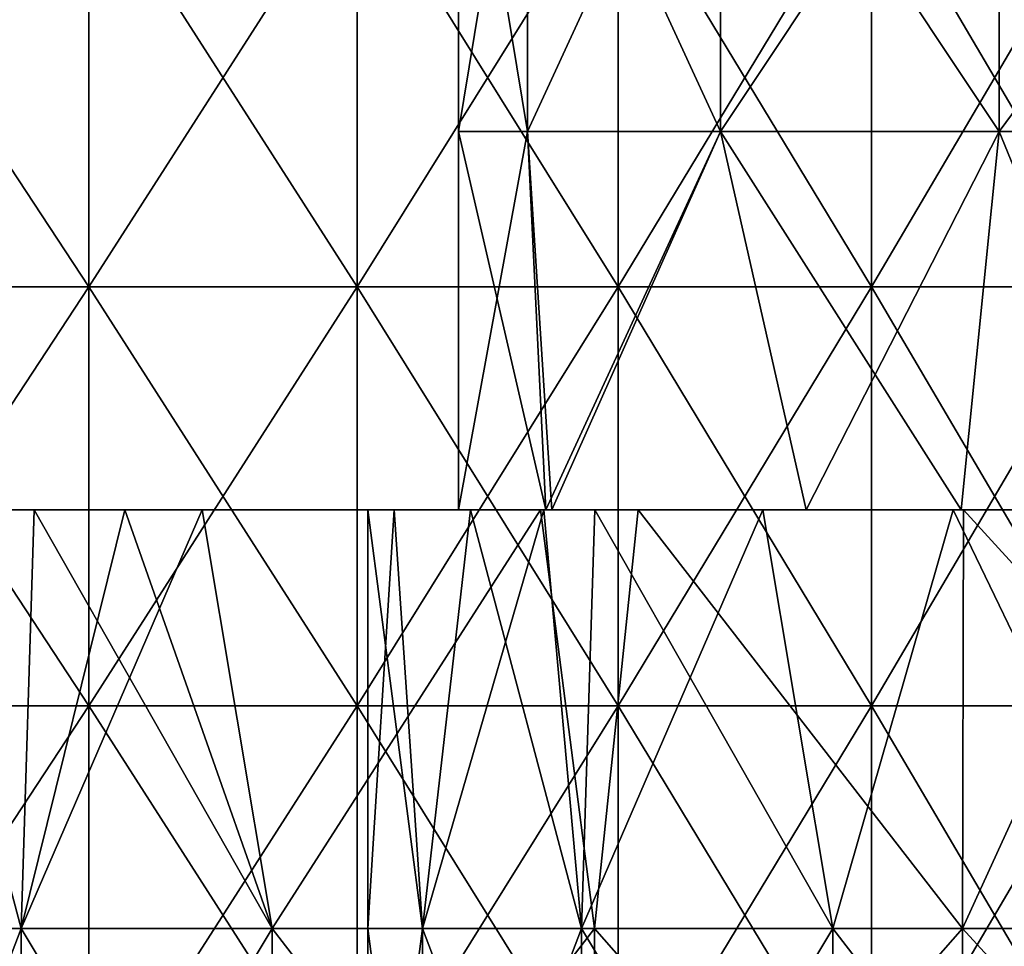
# Model space of a CAD drawing. Header units: inches. Extents: x -3.56 to 3.56, y -0.38 to 0.62.
# Tile 238 of 256: x 2.69 to 2.88, y 0.1 to 0.28. Entities that reach past the tile are written whole.
import ezdxf

# ---------------------------------------------------------------- set-up
doc = ezdxf.new("R2010")
doc.units = ezdxf.units.IN
doc.header["$LTSCALE"] = 65.185185
doc.header["$MEASUREMENT"] = 0
for name, color, linetype in [('2', 7, 'CONTINUOUS'), ('30', 7, 'CONTINUOUS'), ('31', 7, 'CONTINUOUS'), ('38', 7, 'CONTINUOUS'), ('39', 7, 'CONTINUOUS'), ('42', 7, 'CONTINUOUS'), ('43', 7, 'CONTINUOUS'), ('8', 7, 'CONTINUOUS')]:
    doc.layers.add(name, color=color, linetype=linetype)

msp = doc.modelspace()

# ---------------------------------------------------------------- linework, layer by layer
at = {"layer": '2', "color": 13, "linetype": 'Continuous', "true_color": 0xd67263}
for points in [[(2.7058, 0.23014, -2.31734), (2.65315, 0.23014, -2.37744), (2.7058, 0.31022, -2.31734), (2.7058, 0.23014, -2.31734)], [(2.7058, 0.31022, -2.31734), (2.65315, 0.23014, -2.37744), (2.65315, 0.31022, -2.37744), (2.7058, 0.31022, -2.31734)], [(2.65315, 0.23014, 2.37744), (2.7058, 0.23014, 2.31734), (2.65315, 0.31022, 2.37744), (2.65315, 0.23014, 2.37744)], [(2.65315, 0.31022, 2.37744), (2.7058, 0.23014, 2.31734), (2.7058, 0.31022, 2.31734), (2.65315, 0.31022, 2.37744)], [(2.75709, 0.23014, -2.25608), (2.7058, 0.23014, -2.31734), (2.75709, 0.31022, -2.25608), (2.75709, 0.23014, -2.25608)], [(2.75709, 0.31022, -2.25608), (2.7058, 0.23014, -2.31734), (2.7058, 0.31022, -2.31734), (2.75709, 0.31022, -2.25608)], [(2.7058, 0.23014, 2.31734), (2.75709, 0.23014, 2.25608), (2.7058, 0.31022, 2.31734), (2.7058, 0.23014, 2.31734)], [(2.7058, 0.31022, 2.31734), (2.75709, 0.23014, 2.25608), (2.75709, 0.31022, 2.25608), (2.7058, 0.31022, 2.31734)], [(2.80699, 0.23014, -2.19368), (2.75709, 0.23014, -2.25608), (2.80699, 0.31022, -2.19368), (2.80699, 0.23014, -2.19368)], [(2.80699, 0.31022, -2.19368), (2.75709, 0.23014, -2.25608), (2.75709, 0.31022, -2.25608), (2.80699, 0.31022, -2.19368)], [(2.75709, 0.23014, 2.25608), (2.80699, 0.23014, 2.19368), (2.75709, 0.31022, 2.25608), (2.75709, 0.23014, 2.25608)], [(2.75709, 0.31022, 2.25608), (2.80699, 0.23014, 2.19368), (2.80699, 0.31022, 2.19368), (2.75709, 0.31022, 2.25608)], [(2.85547, 0.23014, -2.13018), (2.80699, 0.23014, -2.19368), (2.85547, 0.31022, -2.13018), (2.85547, 0.23014, -2.13018)], [(2.85547, 0.31022, -2.13018), (2.80699, 0.23014, -2.19368), (2.80699, 0.31022, -2.19368), (2.85547, 0.31022, -2.13018)], [(2.80699, 0.23014, 2.19368), (2.85547, 0.23014, 2.13018), (2.80699, 0.31022, 2.19368), (2.80699, 0.23014, 2.19368)], [(2.80699, 0.31022, 2.19368), (2.85547, 0.23014, 2.13018), (2.85547, 0.31022, 2.13018), (2.80699, 0.31022, 2.19368)], [(2.90253, 0.23014, -2.06561), (2.85547, 0.23014, -2.13018), (2.90253, 0.31022, -2.06561), (2.90253, 0.23014, -2.06561)], [(2.90253, 0.31022, -2.06561), (2.85547, 0.23014, -2.13018), (2.85547, 0.31022, -2.13018), (2.90253, 0.31022, -2.06561)], [(2.85547, 0.23014, 2.13018), (2.90253, 0.23014, 2.06561), (2.85547, 0.31022, 2.13018), (2.85547, 0.23014, 2.13018)], [(2.85547, 0.31022, 2.13018), (2.90253, 0.23014, 2.06561), (2.90253, 0.31022, 2.06561), (2.85547, 0.31022, 2.13018)], [(2.7058, 0.15006, -2.31734), (2.65315, 0.15006, -2.37744), (2.7058, 0.23014, -2.31734), (2.7058, 0.15006, -2.31734)], [(2.7058, 0.23014, -2.31734), (2.65315, 0.15006, -2.37744), (2.65315, 0.23014, -2.37744), (2.7058, 0.23014, -2.31734)], [(2.65315, 0.15006, 2.37744), (2.7058, 0.15006, 2.31734), (2.65315, 0.23014, 2.37744), (2.65315, 0.15006, 2.37744)], [(2.65315, 0.23014, 2.37744), (2.7058, 0.15006, 2.31734), (2.7058, 0.23014, 2.31734), (2.65315, 0.23014, 2.37744)], [(2.75709, 0.15006, -2.25608), (2.7058, 0.15006, -2.31734), (2.75709, 0.23014, -2.25608), (2.75709, 0.15006, -2.25608)], [(2.75709, 0.23014, -2.25608), (2.7058, 0.15006, -2.31734), (2.7058, 0.23014, -2.31734), (2.75709, 0.23014, -2.25608)], [(2.7058, 0.15006, 2.31734), (2.75709, 0.15006, 2.25608), (2.7058, 0.23014, 2.31734), (2.7058, 0.15006, 2.31734)], [(2.7058, 0.23014, 2.31734), (2.75709, 0.15006, 2.25608), (2.75709, 0.23014, 2.25608), (2.7058, 0.23014, 2.31734)], [(2.80699, 0.15006, -2.19368), (2.75709, 0.15006, -2.25608), (2.80699, 0.23014, -2.19368), (2.80699, 0.15006, -2.19368)], [(2.80699, 0.23014, -2.19368), (2.75709, 0.15006, -2.25608), (2.75709, 0.23014, -2.25608), (2.80699, 0.23014, -2.19368)], [(2.75709, 0.15006, 2.25608), (2.80699, 0.15006, 2.19368), (2.75709, 0.23014, 2.25608), (2.75709, 0.15006, 2.25608)], [(2.75709, 0.23014, 2.25608), (2.80699, 0.15006, 2.19368), (2.80699, 0.23014, 2.19368), (2.75709, 0.23014, 2.25608)], [(2.85547, 0.15006, -2.13018), (2.80699, 0.15006, -2.19368), (2.85547, 0.23014, -2.13018), (2.85547, 0.15006, -2.13018)], [(2.85547, 0.23014, -2.13018), (2.80699, 0.15006, -2.19368), (2.80699, 0.23014, -2.19368), (2.85547, 0.23014, -2.13018)], [(2.80699, 0.15006, 2.19368), (2.85547, 0.15006, 2.13018), (2.80699, 0.23014, 2.19368), (2.80699, 0.15006, 2.19368)], [(2.80699, 0.23014, 2.19368), (2.85547, 0.15006, 2.13018), (2.85547, 0.23014, 2.13018), (2.80699, 0.23014, 2.19368)], [(2.90253, 0.15006, -2.06561), (2.85547, 0.15006, -2.13018), (2.90253, 0.23014, -2.06561), (2.90253, 0.15006, -2.06561)], [(2.90253, 0.23014, -2.06561), (2.85547, 0.15006, -2.13018), (2.85547, 0.23014, -2.13018), (2.90253, 0.23014, -2.06561)], [(2.85547, 0.15006, 2.13018), (2.90253, 0.15006, 2.06561), (2.85547, 0.23014, 2.13018), (2.85547, 0.15006, 2.13018)], [(2.85547, 0.23014, 2.13018), (2.90253, 0.15006, 2.06561), (2.90253, 0.23014, 2.06561), (2.85547, 0.23014, 2.13018)], [(2.7058, 0.06998, -2.31734), (2.65315, 0.06998, -2.37744), (2.7058, 0.15006, -2.31734), (2.7058, 0.06998, -2.31734)], [(2.7058, 0.15006, -2.31734), (2.65315, 0.06998, -2.37744), (2.65315, 0.15006, -2.37744), (2.7058, 0.15006, -2.31734)], [(2.65315, 0.06998, 2.37744), (2.7058, 0.06998, 2.31734), (2.65315, 0.15006, 2.37744), (2.65315, 0.06998, 2.37744)], [(2.65315, 0.15006, 2.37744), (2.7058, 0.06998, 2.31734), (2.7058, 0.15006, 2.31734), (2.65315, 0.15006, 2.37744)], [(2.75709, 0.06998, -2.25608), (2.7058, 0.06998, -2.31734), (2.75709, 0.15006, -2.25608), (2.75709, 0.06998, -2.25608)], [(2.75709, 0.15006, -2.25608), (2.7058, 0.06998, -2.31734), (2.7058, 0.15006, -2.31734), (2.75709, 0.15006, -2.25608)], [(2.7058, 0.06998, 2.31734), (2.75709, 0.06998, 2.25608), (2.7058, 0.15006, 2.31734), (2.7058, 0.06998, 2.31734)], [(2.7058, 0.15006, 2.31734), (2.75709, 0.06998, 2.25608), (2.75709, 0.15006, 2.25608), (2.7058, 0.15006, 2.31734)], [(2.80699, 0.06998, -2.19368), (2.75709, 0.06998, -2.25608), (2.80699, 0.15006, -2.19368), (2.80699, 0.06998, -2.19368)], [(2.80699, 0.15006, -2.19368), (2.75709, 0.06998, -2.25608), (2.75709, 0.15006, -2.25608), (2.80699, 0.15006, -2.19368)], [(2.75709, 0.06998, 2.25608), (2.80699, 0.06998, 2.19368), (2.75709, 0.15006, 2.25608), (2.75709, 0.06998, 2.25608)], [(2.75709, 0.15006, 2.25608), (2.80699, 0.06998, 2.19368), (2.80699, 0.15006, 2.19368), (2.75709, 0.15006, 2.25608)], [(2.85547, 0.06998, -2.13018), (2.80699, 0.06998, -2.19368), (2.85547, 0.15006, -2.13018), (2.85547, 0.06998, -2.13018)], [(2.85547, 0.15006, -2.13018), (2.80699, 0.06998, -2.19368), (2.80699, 0.15006, -2.19368), (2.85547, 0.15006, -2.13018)], [(2.80699, 0.06998, 2.19368), (2.85547, 0.06998, 2.13018), (2.80699, 0.15006, 2.19368), (2.80699, 0.06998, 2.19368)], [(2.80699, 0.15006, 2.19368), (2.85547, 0.06998, 2.13018), (2.85547, 0.15006, 2.13018), (2.80699, 0.15006, 2.19368)], [(2.90253, 0.06998, -2.06561), (2.85547, 0.06998, -2.13018), (2.90253, 0.15006, -2.06561), (2.90253, 0.06998, -2.06561)], [(2.90253, 0.15006, -2.06561), (2.85547, 0.06998, -2.13018), (2.85547, 0.15006, -2.13018), (2.90253, 0.15006, -2.06561)], [(2.85547, 0.06998, 2.13018), (2.90253, 0.06998, 2.06561), (2.85547, 0.15006, 2.13018), (2.85547, 0.06998, 2.13018)], [(2.85547, 0.15006, 2.13018), (2.90253, 0.06998, 2.06561), (2.90253, 0.15006, 2.06561), (2.85547, 0.15006, 2.13018)]]:
    msp.add_3dface(points, dxfattribs=at)
at = {"layer": '30', "color": 13, "linetype": 'Continuous', "true_color": 0xd67263}
for points in [[(2.77649, 0.25984, 1.35672), (2.78966, 0.25984, 1.29901), (2.77649, 0.33992, 1.35672), (2.77649, 0.25984, 1.35672)], [(2.77649, 0.33992, 1.35672), (2.78966, 0.25984, 1.29901), (2.78966, 0.33992, 1.29901), (2.77649, 0.33992, 1.35672)], [(2.78966, 0.25984, 1.29901), (2.82656, 0.25984, 1.25273), (2.78966, 0.33992, 1.29901), (2.78966, 0.25984, 1.29901)], [(2.78966, 0.33992, 1.29901), (2.82656, 0.25984, 1.25273), (2.82656, 0.33992, 1.25273), (2.78966, 0.33992, 1.29901)], [(2.82656, 0.25984, 1.25273), (2.87989, 0.25984, 1.22705), (2.82656, 0.33992, 1.25273), (2.82656, 0.25984, 1.25273)], [(2.82656, 0.33992, 1.25273), (2.87989, 0.25984, 1.22705), (2.87989, 0.33992, 1.22705), (2.82656, 0.33992, 1.25273)], [(2.87989, 0.25984, 1.22705), (2.93908, 0.25984, 1.22705), (2.87989, 0.33992, 1.22705), (2.87989, 0.25984, 1.22705)], [(2.87989, 0.33992, 1.22705), (2.93908, 0.25984, 1.22705), (2.93908, 0.33992, 1.22705), (2.87989, 0.33992, 1.22705)], [(2.77649, 0.25984, 1.35672), (2.77649, 0.1875, 1.35672), (2.79321, 0.1875, 1.2922), (2.77649, 0.25984, 1.35672)], [(2.78966, 0.25984, 1.29901), (2.77649, 0.25984, 1.35672), (2.79321, 0.1875, 1.2922), (2.78966, 0.25984, 1.29901)], [(2.82656, 0.25984, 1.25273), (2.78966, 0.25984, 1.29901), (2.79435, 0.1875, 1.29018), (2.82656, 0.25984, 1.25273)], [(2.79435, 0.1875, 1.29018), (2.78966, 0.25984, 1.29901), (2.79321, 0.1875, 1.2922), (2.79435, 0.1875, 1.29018)], [(2.84296, 0.1875, 1.24158), (2.82656, 0.25984, 1.25273), (2.79435, 0.1875, 1.29018), (2.84296, 0.1875, 1.24158)], [(2.87989, 0.25984, 1.22705), (2.82656, 0.25984, 1.25273), (2.87262, 0.1875, 1.22893), (2.87989, 0.25984, 1.22705)], [(2.87262, 0.1875, 1.22893), (2.82656, 0.25984, 1.25273), (2.84296, 0.1875, 1.24158), (2.87262, 0.1875, 1.22893)], [(2.90949, 0.1875, 1.22372), (2.87989, 0.25984, 1.22705), (2.87262, 0.1875, 1.22893), (2.90949, 0.1875, 1.22372)], [(2.93908, 0.25984, 1.22705), (2.87989, 0.25984, 1.22705), (2.90949, 0.1875, 1.22372), (2.93908, 0.25984, 1.22705)]]:
    msp.add_3dface(points, dxfattribs=at)
at = {"layer": '31', "color": 13, "linetype": 'Continuous', "true_color": 0xd67263}
for points in [[(2.77649, 0.25984, 1.35672), (2.77649, 0.33992, 1.35672), (2.78966, 0.33992, 1.41442), (2.77649, 0.25984, 1.35672)], [(2.78966, 0.25984, 1.41442), (2.77649, 0.25984, 1.35672), (2.78966, 0.33992, 1.41442), (2.78966, 0.25984, 1.41442)], [(2.82656, 0.25984, 1.4607), (2.78966, 0.25984, 1.41442), (2.82656, 0.33992, 1.4607), (2.82656, 0.25984, 1.4607)], [(2.82656, 0.33992, 1.4607), (2.78966, 0.25984, 1.41442), (2.78966, 0.33992, 1.41442), (2.82656, 0.33992, 1.4607)], [(2.87989, 0.25984, 1.48638), (2.82656, 0.25984, 1.4607), (2.87989, 0.33992, 1.48638), (2.87989, 0.25984, 1.48638)], [(2.87989, 0.33992, 1.48638), (2.82656, 0.25984, 1.4607), (2.82656, 0.33992, 1.4607), (2.87989, 0.33992, 1.48638)], [(2.93908, 0.25984, 1.48638), (2.87989, 0.25984, 1.48638), (2.93908, 0.33992, 1.48638), (2.93908, 0.25984, 1.48638)], [(2.93908, 0.33992, 1.48638), (2.87989, 0.25984, 1.48638), (2.87989, 0.33992, 1.48638), (2.93908, 0.33992, 1.48638)], [(2.77649, 0.1875, 1.35672), (2.77649, 0.25984, 1.35672), (2.78966, 0.25984, 1.41442), (2.77649, 0.1875, 1.35672)], [(2.77649, 0.1875, 1.35672), (2.78966, 0.25984, 1.41442), (2.79321, 0.1875, 1.42123), (2.77649, 0.1875, 1.35672)], [(2.78966, 0.25984, 1.41442), (2.82656, 0.25984, 1.4607), (2.79321, 0.1875, 1.42123), (2.78966, 0.25984, 1.41442)], [(2.79321, 0.1875, 1.42123), (2.82656, 0.25984, 1.4607), (2.79435, 0.1875, 1.42325), (2.79321, 0.1875, 1.42123)], [(2.79435, 0.1875, 1.42325), (2.82656, 0.25984, 1.4607), (2.84296, 0.1875, 1.47185), (2.79435, 0.1875, 1.42325)], [(2.82656, 0.25984, 1.4607), (2.87989, 0.25984, 1.48638), (2.84296, 0.1875, 1.47185), (2.82656, 0.25984, 1.4607)], [(2.84296, 0.1875, 1.47185), (2.87989, 0.25984, 1.48638), (2.87262, 0.1875, 1.4845), (2.84296, 0.1875, 1.47185)], [(2.87262, 0.1875, 1.4845), (2.87989, 0.25984, 1.48638), (2.90949, 0.1875, 1.48972), (2.87262, 0.1875, 1.4845)], [(2.87989, 0.25984, 1.48638), (2.93908, 0.25984, 1.48638), (2.90949, 0.1875, 1.48972), (2.87989, 0.25984, 1.48638)]]:
    msp.add_3dface(points, dxfattribs=at)
at = {"layer": '38', "color": 13, "linetype": 'Continuous', "true_color": 0xd67263}
for points in [[(2.76418, 0.1875, -1.14848), (2.75916, 0.1875, -1.09798), (2.76959, 0.1075, -1.17052), (2.76418, 0.1875, -1.14848)], [(2.75916, 0.1875, -1.09798), (2.75916, 0.1075, -1.09798), (2.76959, 0.1075, -1.17052), (2.75916, 0.1875, -1.09798)], [(2.77877, 0.1875, -1.19645), (2.76418, 0.1875, -1.14848), (2.76959, 0.1075, -1.17052), (2.77877, 0.1875, -1.19645)], [(2.77877, 0.1875, -1.19645), (2.76959, 0.1075, -1.17052), (2.80004, 0.1075, -1.23719), (2.77877, 0.1875, -1.19645)], [(2.79282, 0.1875, -1.22523), (2.77877, 0.1875, -1.19645), (2.80004, 0.1075, -1.23719), (2.79282, 0.1875, -1.22523)], [(2.80253, 0.1875, -1.24099), (2.79282, 0.1875, -1.22523), (2.80004, 0.1075, -1.23719), (2.80253, 0.1875, -1.24099)], [(2.80253, 0.1875, -1.24099), (2.80004, 0.1075, -1.23719), (2.84804, 0.1075, -1.29258), (2.80253, 0.1875, -1.24099)], [(2.83466, 0.1875, -1.28011), (2.80253, 0.1875, -1.24099), (2.84804, 0.1075, -1.29258), (2.83466, 0.1875, -1.28011)], [(2.87106, 0.1875, -1.31031), (2.83466, 0.1875, -1.28011), (2.84804, 0.1075, -1.29258), (2.87106, 0.1875, -1.31031)], [(2.87106, 0.1875, -1.31031), (2.84804, 0.1075, -1.29258), (2.90969, 0.1075, -1.33221), (2.87106, 0.1875, -1.31031)], [(2.91805, 0.1875, -1.33584), (2.87106, 0.1875, -1.31031), (2.90969, 0.1075, -1.33221), (2.91805, 0.1875, -1.33584)], [(2.75916, 0.02742, -1.09798), (2.76959, 0.02742, -1.17052), (2.75916, 0.1075, -1.09798), (2.75916, 0.02742, -1.09798)], [(2.75916, 0.1075, -1.09798), (2.76959, 0.02742, -1.17052), (2.76959, 0.1075, -1.17052), (2.75916, 0.1075, -1.09798)], [(2.76959, 0.02742, -1.17052), (2.80004, 0.02742, -1.23719), (2.76959, 0.1075, -1.17052), (2.76959, 0.02742, -1.17052)], [(2.76959, 0.1075, -1.17052), (2.80004, 0.02742, -1.23719), (2.80004, 0.1075, -1.23719), (2.76959, 0.1075, -1.17052)], [(2.80004, 0.02742, -1.23719), (2.84804, 0.02742, -1.29258), (2.80004, 0.1075, -1.23719), (2.80004, 0.02742, -1.23719)], [(2.80004, 0.1075, -1.23719), (2.84804, 0.02742, -1.29258), (2.84804, 0.1075, -1.29258), (2.80004, 0.1075, -1.23719)], [(2.84804, 0.02742, -1.29258), (2.90969, 0.02742, -1.33221), (2.84804, 0.1075, -1.29258), (2.84804, 0.02742, -1.29258)], [(2.84804, 0.1075, -1.29258), (2.90969, 0.02742, -1.33221), (2.90969, 0.1075, -1.33221), (2.84804, 0.1075, -1.29258)]]:
    msp.add_3dface(points, dxfattribs=at)
at = {"layer": '39', "color": 13, "linetype": 'Continuous', "true_color": 0xd67263}
for points in [[(2.75916, 0.1875, -1.09798), (2.76418, 0.1875, -1.04747), (2.75916, 0.1075, -1.09798), (2.75916, 0.1875, -1.09798)], [(2.75916, 0.1075, -1.09798), (2.76418, 0.1875, -1.04747), (2.76959, 0.1075, -1.02543), (2.75916, 0.1075, -1.09798)], [(2.76418, 0.1875, -1.04747), (2.77877, 0.1875, -0.9995), (2.76959, 0.1075, -1.02543), (2.76418, 0.1875, -1.04747)], [(2.77877, 0.1875, -0.9995), (2.79282, 0.1875, -0.97072), (2.76959, 0.1075, -1.02543), (2.77877, 0.1875, -0.9995)], [(2.79282, 0.1875, -0.97072), (2.80004, 0.1075, -0.95876), (2.76959, 0.1075, -1.02543), (2.79282, 0.1875, -0.97072)], [(2.79282, 0.1875, -0.97072), (2.80253, 0.1875, -0.95496), (2.80004, 0.1075, -0.95876), (2.79282, 0.1875, -0.97072)], [(2.80253, 0.1875, -0.95496), (2.83466, 0.1875, -0.91584), (2.80004, 0.1075, -0.95876), (2.80253, 0.1875, -0.95496)], [(2.83466, 0.1875, -0.91584), (2.84804, 0.1075, -0.90337), (2.80004, 0.1075, -0.95876), (2.83466, 0.1875, -0.91584)], [(2.83466, 0.1875, -0.91584), (2.87106, 0.1875, -0.88564), (2.84804, 0.1075, -0.90337), (2.83466, 0.1875, -0.91584)], [(2.87106, 0.1875, -0.88564), (2.90969, 0.1075, -0.86374), (2.84804, 0.1075, -0.90337), (2.87106, 0.1875, -0.88564)], [(2.87106, 0.1875, -0.88564), (2.91805, 0.1875, -0.86011), (2.90969, 0.1075, -0.86374), (2.87106, 0.1875, -0.88564)], [(2.75916, 0.02742, -1.09798), (2.75916, 0.1075, -1.09798), (2.76959, 0.1075, -1.02543), (2.75916, 0.02742, -1.09798)], [(2.76959, 0.02742, -1.02543), (2.75916, 0.02742, -1.09798), (2.76959, 0.1075, -1.02543), (2.76959, 0.02742, -1.02543)], [(2.80004, 0.02742, -0.95876), (2.76959, 0.02742, -1.02543), (2.80004, 0.1075, -0.95876), (2.80004, 0.02742, -0.95876)], [(2.80004, 0.1075, -0.95876), (2.76959, 0.02742, -1.02543), (2.76959, 0.1075, -1.02543), (2.80004, 0.1075, -0.95876)], [(2.84804, 0.02742, -0.90337), (2.80004, 0.02742, -0.95876), (2.84804, 0.1075, -0.90337), (2.84804, 0.02742, -0.90337)], [(2.84804, 0.1075, -0.90337), (2.80004, 0.02742, -0.95876), (2.80004, 0.1075, -0.95876), (2.84804, 0.1075, -0.90337)], [(2.90969, 0.02742, -0.86374), (2.84804, 0.02742, -0.90337), (2.90969, 0.1075, -0.86374), (2.90969, 0.02742, -0.86374)], [(2.90969, 0.1075, -0.86374), (2.84804, 0.02742, -0.90337), (2.84804, 0.1075, -0.90337), (2.90969, 0.1075, -0.86374)]]:
    msp.add_3dface(points, dxfattribs=at)
at = {"layer": '42', "color": 13, "linetype": 'Continuous', "true_color": 0xd67263}
for points in [[(2.6716, 0.1875, 1.25824), (2.66242, 0.1075, 1.28417), (2.69287, 0.1075, 1.2175), (2.6716, 0.1875, 1.25824)], [(2.69536, 0.1875, 1.2137), (2.6716, 0.1875, 1.25824), (2.69287, 0.1075, 1.2175), (2.69536, 0.1875, 1.2137)], [(2.69536, 0.1875, 1.2137), (2.69287, 0.1075, 1.2175), (2.74086, 0.1075, 1.16211), (2.69536, 0.1875, 1.2137)], [(2.71273, 0.1875, 1.19067), (2.69536, 0.1875, 1.2137), (2.74086, 0.1075, 1.16211), (2.71273, 0.1875, 1.19067)], [(2.72749, 0.1875, 1.17459), (2.71273, 0.1875, 1.19067), (2.74086, 0.1075, 1.16211), (2.72749, 0.1875, 1.17459)], [(2.7922, 0.1875, 1.12749), (2.72749, 0.1875, 1.17459), (2.74086, 0.1075, 1.16211), (2.7922, 0.1875, 1.12749)], [(2.7922, 0.1875, 1.12749), (2.74086, 0.1075, 1.16211), (2.80252, 0.1075, 1.12249), (2.7922, 0.1875, 1.12749)], [(2.81087, 0.1875, 1.11886), (2.7922, 0.1875, 1.12749), (2.80252, 0.1075, 1.12249), (2.81087, 0.1875, 1.11886)], [(2.81087, 0.1875, 1.11886), (2.80252, 0.1075, 1.12249), (2.87284, 0.1075, 1.10184), (2.81087, 0.1875, 1.11886)], [(2.87306, 0.1875, 1.10181), (2.81087, 0.1875, 1.11886), (2.87284, 0.1075, 1.10184), (2.87306, 0.1875, 1.10181)], [(2.87306, 0.1875, 1.10181), (2.87284, 0.1075, 1.10184), (2.94613, 0.1075, 1.10184), (2.87306, 0.1875, 1.10181)], [(2.90949, 0.1875, 1.09926), (2.87306, 0.1875, 1.10181), (2.94613, 0.1075, 1.10184), (2.90949, 0.1875, 1.09926)], [(2.66242, 0.02742, 1.28417), (2.69287, 0.02742, 1.2175), (2.66242, 0.1075, 1.28417), (2.66242, 0.02742, 1.28417)], [(2.66242, 0.1075, 1.28417), (2.69287, 0.02742, 1.2175), (2.69287, 0.1075, 1.2175), (2.66242, 0.1075, 1.28417)], [(2.69287, 0.02742, 1.2175), (2.74086, 0.02742, 1.16211), (2.69287, 0.1075, 1.2175), (2.69287, 0.02742, 1.2175)], [(2.69287, 0.1075, 1.2175), (2.74086, 0.02742, 1.16211), (2.74086, 0.1075, 1.16211), (2.69287, 0.1075, 1.2175)], [(2.74086, 0.02742, 1.16211), (2.80252, 0.02742, 1.12249), (2.74086, 0.1075, 1.16211), (2.74086, 0.02742, 1.16211)], [(2.74086, 0.1075, 1.16211), (2.80252, 0.02742, 1.12249), (2.80252, 0.1075, 1.12249), (2.74086, 0.1075, 1.16211)], [(2.80252, 0.02742, 1.12249), (2.87284, 0.02742, 1.10184), (2.80252, 0.1075, 1.12249), (2.80252, 0.02742, 1.12249)], [(2.80252, 0.1075, 1.12249), (2.87284, 0.02742, 1.10184), (2.87284, 0.1075, 1.10184), (2.80252, 0.1075, 1.12249)], [(2.87284, 0.02742, 1.10184), (2.94613, 0.02742, 1.10184), (2.87284, 0.1075, 1.10184), (2.87284, 0.02742, 1.10184)], [(2.87284, 0.1075, 1.10184), (2.94613, 0.02742, 1.10184), (2.94613, 0.1075, 1.10184), (2.87284, 0.1075, 1.10184)]]:
    msp.add_3dface(points, dxfattribs=at)
at = {"layer": '43', "color": 13, "linetype": 'Continuous', "true_color": 0xd67263}
for points in [[(2.6716, 0.1875, 1.45519), (2.69287, 0.1075, 1.49593), (2.66242, 0.1075, 1.42926), (2.6716, 0.1875, 1.45519)], [(2.6716, 0.1875, 1.45519), (2.69536, 0.1875, 1.49973), (2.69287, 0.1075, 1.49593), (2.6716, 0.1875, 1.45519)], [(2.69536, 0.1875, 1.49973), (2.71273, 0.1875, 1.52276), (2.69287, 0.1075, 1.49593), (2.69536, 0.1875, 1.49973)], [(2.71273, 0.1875, 1.52276), (2.72749, 0.1875, 1.53885), (2.69287, 0.1075, 1.49593), (2.71273, 0.1875, 1.52276)], [(2.72749, 0.1875, 1.53885), (2.74086, 0.1075, 1.55132), (2.69287, 0.1075, 1.49593), (2.72749, 0.1875, 1.53885)], [(2.72749, 0.1875, 1.53885), (2.7922, 0.1875, 1.58594), (2.74086, 0.1075, 1.55132), (2.72749, 0.1875, 1.53885)], [(2.7922, 0.1875, 1.58594), (2.80252, 0.1075, 1.59095), (2.74086, 0.1075, 1.55132), (2.7922, 0.1875, 1.58594)], [(2.7922, 0.1875, 1.58594), (2.81087, 0.1875, 1.59458), (2.80252, 0.1075, 1.59095), (2.7922, 0.1875, 1.58594)], [(2.81087, 0.1875, 1.59458), (2.87284, 0.1075, 1.6116), (2.80252, 0.1075, 1.59095), (2.81087, 0.1875, 1.59458)], [(2.81087, 0.1875, 1.59458), (2.87306, 0.1875, 1.61163), (2.87284, 0.1075, 1.6116), (2.81087, 0.1875, 1.59458)], [(2.87306, 0.1875, 1.61163), (2.90949, 0.1875, 1.61418), (2.87284, 0.1075, 1.6116), (2.87306, 0.1875, 1.61163)], [(2.90949, 0.1875, 1.61418), (2.94613, 0.1075, 1.6116), (2.87284, 0.1075, 1.6116), (2.90949, 0.1875, 1.61418)], [(2.69287, 0.02742, 1.49593), (2.66242, 0.02742, 1.42926), (2.69287, 0.1075, 1.49593), (2.69287, 0.02742, 1.49593)], [(2.69287, 0.1075, 1.49593), (2.66242, 0.02742, 1.42926), (2.66242, 0.1075, 1.42926), (2.69287, 0.1075, 1.49593)], [(2.74086, 0.02742, 1.55132), (2.69287, 0.02742, 1.49593), (2.74086, 0.1075, 1.55132), (2.74086, 0.02742, 1.55132)], [(2.74086, 0.1075, 1.55132), (2.69287, 0.02742, 1.49593), (2.69287, 0.1075, 1.49593), (2.74086, 0.1075, 1.55132)], [(2.80252, 0.02742, 1.59095), (2.74086, 0.02742, 1.55132), (2.80252, 0.1075, 1.59095), (2.80252, 0.02742, 1.59095)], [(2.80252, 0.1075, 1.59095), (2.74086, 0.02742, 1.55132), (2.74086, 0.1075, 1.55132), (2.80252, 0.1075, 1.59095)], [(2.87284, 0.02742, 1.6116), (2.80252, 0.02742, 1.59095), (2.87284, 0.1075, 1.6116), (2.87284, 0.02742, 1.6116)], [(2.87284, 0.1075, 1.6116), (2.80252, 0.02742, 1.59095), (2.80252, 0.1075, 1.59095), (2.87284, 0.1075, 1.6116)], [(2.94613, 0.02742, 1.6116), (2.87284, 0.02742, 1.6116), (2.94613, 0.1075, 1.6116), (2.94613, 0.02742, 1.6116)], [(2.94613, 0.1075, 1.6116), (2.87284, 0.02742, 1.6116), (2.87284, 0.1075, 1.6116), (2.94613, 0.1075, 1.6116)]]:
    msp.add_3dface(points, dxfattribs=at)
at = {"layer": '8', "color": 13, "linetype": 'Continuous', "true_color": 0xd67263}
for points in [[(2.65701, 0.1875, 1.40722), (2.65199, 0.1875, 1.35672), (2.71368, 0.1875, 1.38978), (2.65701, 0.1875, 1.40722)], [(2.71368, 0.1875, 1.38978), (2.65199, 0.1875, 1.35672), (2.71368, 0.1875, 1.32365), (2.71368, 0.1875, 1.38978)], [(2.71368, 0.1875, 1.32365), (2.65199, 0.1875, 1.35672), (2.65701, 0.1875, 1.30621), (2.71368, 0.1875, 1.32365)], [(2.6716, 0.1875, 1.45519), (2.65701, 0.1875, 1.40722), (2.71368, 0.1875, 1.45591), (2.6716, 0.1875, 1.45519)], [(2.71368, 0.1875, 1.45591), (2.65701, 0.1875, 1.40722), (2.71368, 0.1875, 1.38978), (2.71368, 0.1875, 1.45591)], [(2.6716, 0.1875, 1.25824), (2.71368, 0.1875, 1.32365), (2.65701, 0.1875, 1.30621), (2.6716, 0.1875, 1.25824)], [(2.69536, 0.1875, 1.49973), (2.6716, 0.1875, 1.45519), (2.71368, 0.1875, 1.45591), (2.69536, 0.1875, 1.49973)], [(2.71368, 0.1875, 1.25752), (2.71368, 0.1875, 1.32365), (2.6716, 0.1875, 1.25824), (2.71368, 0.1875, 1.25752)], [(2.69536, 0.1875, 1.2137), (2.71368, 0.1875, 1.25752), (2.6716, 0.1875, 1.25824), (2.69536, 0.1875, 1.2137)], [(2.71273, 0.1875, 1.52276), (2.69536, 0.1875, 1.49973), (2.71368, 0.1875, 1.45591), (2.71273, 0.1875, 1.52276)], [(2.71273, 0.1875, 1.19067), (2.71368, 0.1875, 1.25752), (2.69536, 0.1875, 1.2137), (2.71273, 0.1875, 1.19067)], [(2.71273, 0.1875, 1.52276), (2.71368, 0.1875, 1.45591), (2.79376, 0.1875, 1.47508), (2.71273, 0.1875, 1.52276)], [(2.72749, 0.1875, 1.53885), (2.71273, 0.1875, 1.52276), (2.79376, 0.1875, 1.52911), (2.72749, 0.1875, 1.53885)], [(2.79376, 0.1875, 1.52911), (2.71273, 0.1875, 1.52276), (2.79376, 0.1875, 1.47508), (2.79376, 0.1875, 1.52911)], [(2.71368, 0.1875, 1.25752), (2.71273, 0.1875, 1.19067), (2.79376, 0.1875, 1.23835), (2.71368, 0.1875, 1.25752)], [(2.71273, 0.1875, 1.19067), (2.72749, 0.1875, 1.17459), (2.79376, 0.1875, 1.18432), (2.71273, 0.1875, 1.19067)], [(2.79376, 0.1875, 1.23835), (2.71273, 0.1875, 1.19067), (2.79376, 0.1875, 1.18432), (2.79376, 0.1875, 1.23835)], [(2.79321, 0.1875, 1.2922), (2.77649, 0.1875, 1.35672), (2.71368, 0.1875, 1.32365), (2.79321, 0.1875, 1.2922)], [(2.77649, 0.1875, 1.35672), (2.79321, 0.1875, 1.42123), (2.71368, 0.1875, 1.38978), (2.77649, 0.1875, 1.35672)], [(2.77649, 0.1875, 1.35672), (2.71368, 0.1875, 1.38978), (2.71368, 0.1875, 1.32365), (2.77649, 0.1875, 1.35672)], [(2.79321, 0.1875, 1.2922), (2.71368, 0.1875, 1.32365), (2.71368, 0.1875, 1.25752), (2.79321, 0.1875, 1.2922)], [(2.79321, 0.1875, 1.2922), (2.71368, 0.1875, 1.25752), (2.79376, 0.1875, 1.23835), (2.79321, 0.1875, 1.2922)], [(2.79321, 0.1875, 1.42123), (2.71368, 0.1875, 1.45591), (2.71368, 0.1875, 1.38978), (2.79321, 0.1875, 1.42123)], [(2.71368, 0.1875, 1.45591), (2.79321, 0.1875, 1.42123), (2.79376, 0.1875, 1.47508), (2.71368, 0.1875, 1.45591)], [(2.79376, 0.1875, 1.18432), (2.72749, 0.1875, 1.17459), (2.7922, 0.1875, 1.12749), (2.79376, 0.1875, 1.18432)], [(2.7922, 0.1875, 1.58594), (2.72749, 0.1875, 1.53885), (2.79376, 0.1875, 1.52911), (2.7922, 0.1875, 1.58594)], [(2.76418, 0.1875, -1.04747), (2.75916, 0.1875, -1.09798), (2.79376, 0.1875, -1.03469), (2.76418, 0.1875, -1.04747)], [(2.79376, 0.1875, -1.03469), (2.75916, 0.1875, -1.09798), (2.79376, 0.1875, -1.09798), (2.79376, 0.1875, -1.03469)], [(2.79376, 0.1875, -1.09798), (2.75916, 0.1875, -1.09798), (2.76418, 0.1875, -1.14848), (2.79376, 0.1875, -1.09798)], [(2.77877, 0.1875, -0.9995), (2.76418, 0.1875, -1.04747), (2.79376, 0.1875, -1.03469), (2.77877, 0.1875, -0.9995)], [(2.79376, 0.1875, -1.16126), (2.79376, 0.1875, -1.09798), (2.76418, 0.1875, -1.14848), (2.79376, 0.1875, -1.16126)], [(2.77877, 0.1875, -1.19645), (2.79376, 0.1875, -1.16126), (2.76418, 0.1875, -1.14848), (2.77877, 0.1875, -1.19645)], [(2.79282, 0.1875, -0.97072), (2.77877, 0.1875, -0.9995), (2.79376, 0.1875, -1.03469), (2.79282, 0.1875, -0.97072)], [(2.79282, 0.1875, -1.22523), (2.79376, 0.1875, -1.16126), (2.77877, 0.1875, -1.19645), (2.79282, 0.1875, -1.22523)], [(2.7922, 0.1875, 1.58594), (2.79376, 0.1875, 1.52911), (2.87384, 0.1875, 1.54362), (2.7922, 0.1875, 1.58594)], [(2.7922, 0.1875, 1.58594), (2.87384, 0.1875, 1.54362), (2.87306, 0.1875, 1.61163), (2.7922, 0.1875, 1.58594)], [(2.7922, 0.1875, 1.58594), (2.87306, 0.1875, 1.61163), (2.81087, 0.1875, 1.59458), (2.7922, 0.1875, 1.58594)], [(2.79376, 0.1875, 1.18432), (2.7922, 0.1875, 1.12749), (2.87384, 0.1875, 1.16981), (2.79376, 0.1875, 1.18432)], [(2.7922, 0.1875, 1.12749), (2.81087, 0.1875, 1.11886), (2.87384, 0.1875, 1.16981), (2.7922, 0.1875, 1.12749)], [(2.79282, 0.1875, -0.97072), (2.79376, 0.1875, -1.03469), (2.87384, 0.1875, -1.02854), (2.79282, 0.1875, -0.97072)], [(2.80253, 0.1875, -0.95496), (2.79282, 0.1875, -0.97072), (2.87384, 0.1875, -0.9591), (2.80253, 0.1875, -0.95496)], [(2.87384, 0.1875, -0.9591), (2.79282, 0.1875, -0.97072), (2.87384, 0.1875, -1.02854), (2.87384, 0.1875, -0.9591)], [(2.79376, 0.1875, -1.16126), (2.79282, 0.1875, -1.22523), (2.87384, 0.1875, -1.16741), (2.79376, 0.1875, -1.16126)], [(2.79282, 0.1875, -1.22523), (2.80253, 0.1875, -1.24099), (2.87384, 0.1875, -1.23685), (2.79282, 0.1875, -1.22523)], [(2.87384, 0.1875, -1.16741), (2.79282, 0.1875, -1.22523), (2.87384, 0.1875, -1.23685), (2.87384, 0.1875, -1.16741)], [(2.79435, 0.1875, 1.29018), (2.79321, 0.1875, 1.2922), (2.79376, 0.1875, 1.23835), (2.79435, 0.1875, 1.29018)], [(2.79321, 0.1875, 1.42123), (2.79435, 0.1875, 1.42325), (2.79376, 0.1875, 1.47508), (2.79321, 0.1875, 1.42123)], [(2.87262, 0.1875, 1.22893), (2.84296, 0.1875, 1.24158), (2.79376, 0.1875, 1.23835), (2.87262, 0.1875, 1.22893)], [(2.87262, 0.1875, 1.22893), (2.79376, 0.1875, 1.23835), (2.79376, 0.1875, 1.18432), (2.87262, 0.1875, 1.22893)], [(2.87262, 0.1875, 1.22893), (2.79376, 0.1875, 1.18432), (2.87384, 0.1875, 1.16981), (2.87262, 0.1875, 1.22893)], [(2.84296, 0.1875, 1.24158), (2.79435, 0.1875, 1.29018), (2.79376, 0.1875, 1.23835), (2.84296, 0.1875, 1.24158)], [(2.79435, 0.1875, 1.42325), (2.84296, 0.1875, 1.47185), (2.79376, 0.1875, 1.47508), (2.79435, 0.1875, 1.42325)], [(2.84296, 0.1875, 1.47185), (2.87262, 0.1875, 1.4845), (2.79376, 0.1875, 1.47508), (2.84296, 0.1875, 1.47185)], [(2.87262, 0.1875, 1.4845), (2.79376, 0.1875, 1.52911), (2.79376, 0.1875, 1.47508), (2.87262, 0.1875, 1.4845)], [(2.79376, 0.1875, 1.52911), (2.87262, 0.1875, 1.4845), (2.87384, 0.1875, 1.54362), (2.79376, 0.1875, 1.52911)], [(2.79376, 0.1875, -1.03469), (2.79376, 0.1875, -1.09798), (2.87384, 0.1875, -1.02854), (2.79376, 0.1875, -1.03469)], [(2.79376, 0.1875, -1.09798), (2.79376, 0.1875, -1.16126), (2.87384, 0.1875, -1.09798), (2.79376, 0.1875, -1.09798)], [(2.87384, 0.1875, -1.02854), (2.79376, 0.1875, -1.09798), (2.87384, 0.1875, -1.09798), (2.87384, 0.1875, -1.02854)], [(2.87384, 0.1875, -1.09798), (2.79376, 0.1875, -1.16126), (2.87384, 0.1875, -1.16741), (2.87384, 0.1875, -1.09798)], [(2.87384, 0.1875, -1.23685), (2.80253, 0.1875, -1.24099), (2.83466, 0.1875, -1.28011), (2.87384, 0.1875, -1.23685)], [(2.83466, 0.1875, -0.91584), (2.80253, 0.1875, -0.95496), (2.87106, 0.1875, -0.88564), (2.83466, 0.1875, -0.91584)], [(2.87106, 0.1875, -0.88564), (2.80253, 0.1875, -0.95496), (2.87384, 0.1875, -0.9591), (2.87106, 0.1875, -0.88564)], [(2.87384, 0.1875, 1.16981), (2.81087, 0.1875, 1.11886), (2.87306, 0.1875, 1.10181), (2.87384, 0.1875, 1.16981)], [(2.87106, 0.1875, -1.31031), (2.87384, 0.1875, -1.23685), (2.83466, 0.1875, -1.28011), (2.87106, 0.1875, -1.31031)], [(2.87106, 0.1875, -0.88564), (2.87384, 0.1875, -0.9591), (2.95392, 0.1875, -0.9174), (2.87106, 0.1875, -0.88564)], [(2.91805, 0.1875, -0.86011), (2.87106, 0.1875, -0.88564), (2.95306, 0.1875, -0.84849), (2.91805, 0.1875, -0.86011)], [(2.95306, 0.1875, -0.84849), (2.87106, 0.1875, -0.88564), (2.95392, 0.1875, -0.9174), (2.95306, 0.1875, -0.84849)], [(2.87384, 0.1875, -1.23685), (2.87106, 0.1875, -1.31031), (2.95392, 0.1875, -1.27855), (2.87384, 0.1875, -1.23685)], [(2.87106, 0.1875, -1.31031), (2.91805, 0.1875, -1.33584), (2.95392, 0.1875, -1.27855), (2.87106, 0.1875, -1.31031)], [(2.90949, 0.1875, 1.22372), (2.87262, 0.1875, 1.22893), (2.87384, 0.1875, 1.16981), (2.90949, 0.1875, 1.22372)], [(2.87262, 0.1875, 1.4845), (2.90949, 0.1875, 1.48972), (2.95392, 0.1875, 1.54157), (2.87262, 0.1875, 1.4845)], [(2.87262, 0.1875, 1.4845), (2.95392, 0.1875, 1.54157), (2.87384, 0.1875, 1.54362), (2.87262, 0.1875, 1.4845)], [(2.87384, 0.1875, 1.16981), (2.87306, 0.1875, 1.10181), (2.95473, 0.1875, 1.10323), (2.87384, 0.1875, 1.16981)], [(2.87306, 0.1875, 1.10181), (2.90949, 0.1875, 1.09926), (2.95473, 0.1875, 1.10323), (2.87306, 0.1875, 1.10181)], [(2.95473, 0.1875, 1.6102), (2.90949, 0.1875, 1.61418), (2.87306, 0.1875, 1.61163), (2.95473, 0.1875, 1.6102)], [(2.87384, 0.1875, 1.54362), (2.95473, 0.1875, 1.6102), (2.87306, 0.1875, 1.61163), (2.87384, 0.1875, 1.54362)], [(2.90949, 0.1875, 1.22372), (2.87384, 0.1875, 1.16981), (2.95392, 0.1875, 1.17187), (2.90949, 0.1875, 1.22372)], [(2.90153, 0.1875, -1.16451), (2.88366, 0.1875, -1.09798), (2.87384, 0.1875, -1.16741), (2.90153, 0.1875, -1.16451)], [(2.88366, 0.1875, -1.09798), (2.90153, 0.1875, -1.03144), (2.87384, 0.1875, -1.09798), (2.88366, 0.1875, -1.09798)], [(2.88366, 0.1875, -1.09798), (2.87384, 0.1875, -1.09798), (2.87384, 0.1875, -1.16741), (2.88366, 0.1875, -1.09798)], [(2.95362, 0.1875, -1.21505), (2.95013, 0.1875, -1.21311), (2.87384, 0.1875, -1.23685), (2.95362, 0.1875, -1.21505)], [(2.95362, 0.1875, -1.21505), (2.87384, 0.1875, -1.23685), (2.95392, 0.1875, -1.27855), (2.95362, 0.1875, -1.21505)], [(2.95013, 0.1875, -1.21311), (2.90153, 0.1875, -1.16451), (2.87384, 0.1875, -1.16741), (2.95013, 0.1875, -1.21311)], [(2.95013, 0.1875, -1.21311), (2.87384, 0.1875, -1.16741), (2.87384, 0.1875, -1.23685), (2.95013, 0.1875, -1.21311)], [(2.90153, 0.1875, -1.03144), (2.95013, 0.1875, -0.98284), (2.87384, 0.1875, -1.02854), (2.90153, 0.1875, -1.03144)], [(2.90153, 0.1875, -1.03144), (2.87384, 0.1875, -1.02854), (2.87384, 0.1875, -1.09798), (2.90153, 0.1875, -1.03144)], [(2.95013, 0.1875, -0.98284), (2.95362, 0.1875, -0.9809), (2.87384, 0.1875, -0.9591), (2.95013, 0.1875, -0.98284)], [(2.95013, 0.1875, -0.98284), (2.87384, 0.1875, -0.9591), (2.87384, 0.1875, -1.02854), (2.95013, 0.1875, -0.98284)], [(2.87384, 0.1875, -0.9591), (2.95362, 0.1875, -0.9809), (2.95392, 0.1875, -0.9174), (2.87384, 0.1875, -0.9591)], [(2.95392, 0.1875, 1.17187), (2.87384, 0.1875, 1.16981), (2.95473, 0.1875, 1.10323), (2.95392, 0.1875, 1.17187)], [(2.95392, 0.1875, 1.54157), (2.95473, 0.1875, 1.6102), (2.87384, 0.1875, 1.54362), (2.95392, 0.1875, 1.54157)]]:
    msp.add_3dface(points, dxfattribs=at)

doc.saveas('drawing.dxf')
